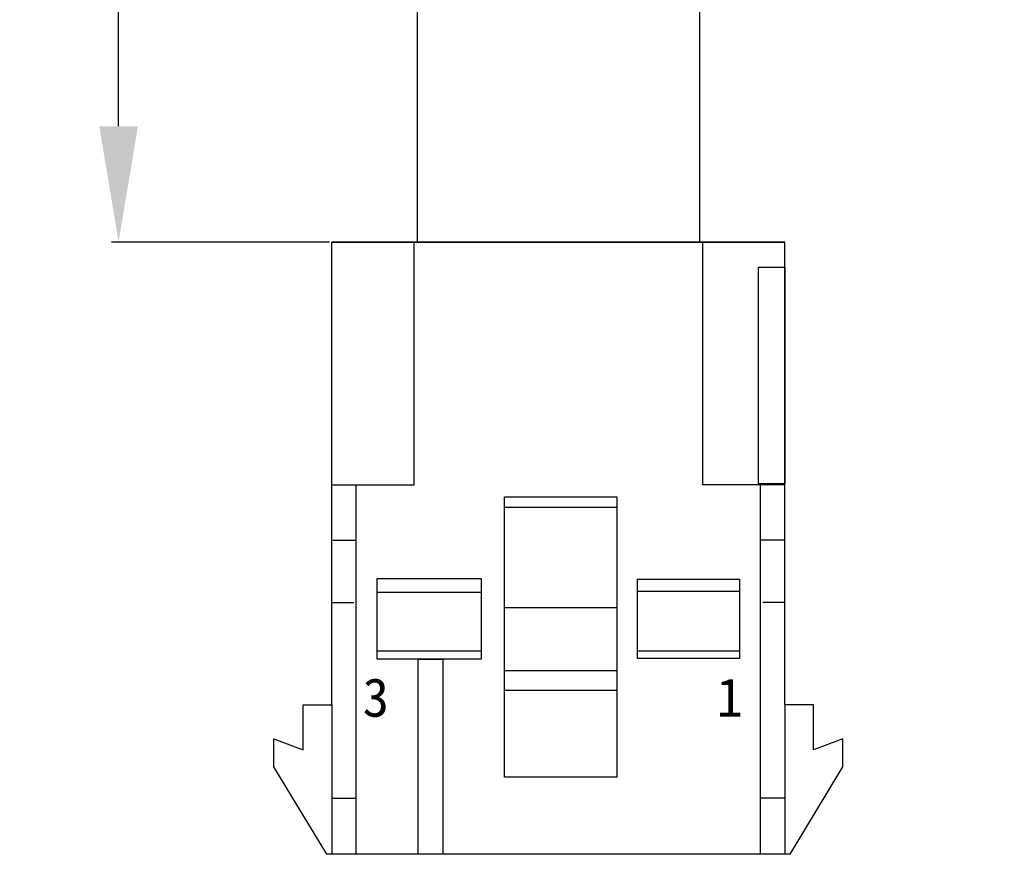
# Model space of a CAD drawing. Header units: millimetres. Extents: x 2752 to 3264, y 1607 to 1975.
# Tile 8 of 17: x 2846 to 2871, y 1657 to 1679. Entities that reach past the tile are written whole.
import ezdxf

# ---------------------------------------------------------------- set-up
doc = ezdxf.new("R2010")
doc.units = ezdxf.units.MM
doc.layers.add('0 @ 1', color=7, linetype='Continuous')
doc.styles.get("Standard").update_dxf_attribs({"font": 'arial.ttf'})
doc.styles.add('style1', font='SimSun.ttf', dxfattribs={"height": 5})
doc.dimstyles.get("Standard").update_dxf_attribs({"dimtxt": 3, "dimasz": 3, "dimexe": 0.18, "dimexo": 0.0625, "dimgap": 0.09, "dimtad": 0, "dimdec": 1, "dimzin": 0, "dimdsep": 46, "dimtxsty": 'Standard', "dimblk2": 'NONE', "dimcen": 0.09, "dimadec": 0, "dimazin": 0, "dimtfac": 1, "dimtdec": 1, "dimtofl": 0, "dimtmove": 0, "dimatfit": 3, "dimfxl": 1, "dimtolj": 1, "dimtzin": 0, "dimarcsym": 0})

# ---------------------------------------------------------------- blocks, each defined once
blk = doc.blocks.new('*D326')
at = {"color": 0, "linetype": 'Continuous', "lineweight": -2}
for p, q in [((2892.395, 1729.983), (2847.907, 1729.983)), ((2848.087, 1726.983), (2848.087, 1713.336)), ((2848.087, 1676.017), (2848.087, 1689.664)), ((2853.539, 1673.017), (2847.907, 1673.017))]:
    blk.add_line(p, q, dxfattribs=at)
at = {"color": 0}
for points in [[(2848.587, 1726.983), (2847.587, 1726.983), (2848.087, 1729.983)], [(2847.587, 1676.017), (2848.587, 1676.017), (2848.087, 1673.017)]]:
    blk.add_solid(points, dxfattribs=at)
at = {"layer": 'Defpoints', "color": 0}
for p in [(2848.087, 1729.983), (2892.458, 1729.983), (2853.601, 1673.017)]:
    blk.add_point(p, dxfattribs=at)
at = {"color": 0, "insert": (2848.087, 1701.5), "char_height": 3, "attachment_point": 5, "rotation": 90, "style": 'style1'}
blk.add_mtext('\\A1;500{\\H0.7x;\\S+20^ -0;}(\\f宋体|b0|i0|c134|p2;线长）', dxfattribs=at)
blk = doc.blocks.new('_None')

msp = doc.modelspace()

# ---------------------------------------------------------------- linework, layer by layer
at = {"color": 7, "linetype": 'Continuous'}
for p, q in [((2855.808, 1716.333), (2855.808, 1673.017)), ((2863.108, 1716.333), (2863.108, 1673.017)), ((2861.283, 1673.017), (2857.633, 1673.017))]:
    msp.add_line(p, q, dxfattribs=at)
for p, q in [((2865.315, 1673.017), (2853.601, 1673.017)), ((2853.601, 1661.05), (2853.601, 1673.017)), ((2853.601, 1673.017), (2865.315, 1673.017)), ((2855.727, 1666.74), (2855.727, 1673.017)), ((2863.189, 1666.74), (2863.189, 1673.017)), ((2865.315, 1661.05), (2865.315, 1673.017)), ((2853.599, 1666.74), (2855.727, 1666.74)), ((2854.229, 1657.18), (2854.229, 1666.74)), ((2865.317, 1666.74), (2863.189, 1666.74)), ((2864.687, 1657.18), (2864.687, 1666.74)), ((2860.967, 1666.15), (2858.067, 1666.15)), ((2853.625, 1665.304), (2854.218, 1665.304)), ((2865.291, 1665.304), (2864.698, 1665.304)), ((2853.602, 1663.697), (2854.172, 1663.697)), ((2865.314, 1663.697), (2864.744, 1663.697)), ((2860.967, 1663.56), (2858.067, 1663.56)), ((2852.862, 1659.884), (2852.862, 1661.05)), ((2852.862, 1661.05), (2853.601, 1661.05)), ((2853.601, 1661.05), (2853.601, 1657.18)), ((2866.054, 1661.05), (2865.315, 1661.05)), ((2865.315, 1661.05), (2865.315, 1657.18)), ((2866.054, 1659.884), (2866.054, 1661.05)), ((2852.104, 1659.446), (2852.104, 1660.168)), ((2852.104, 1660.168), (2852.862, 1659.884)), ((2866.812, 1660.168), (2866.054, 1659.884)), ((2866.812, 1659.446), (2866.812, 1660.168)), ((2853.467, 1657.18), (2852.104, 1659.446)), ((2865.449, 1657.18), (2866.812, 1659.446)), ((2853.607, 1658.636), (2854.223, 1658.636)), ((2865.309, 1658.636), (2864.693, 1658.636)), ((2865.449, 1657.18), (2853.467, 1657.18))]:
    msp.add_line(p, q)
for points in [[(2865.312, 1666.763), (2864.628, 1666.763), (2864.628, 1672.371), (2865.312, 1672.371)], [(2860.967, 1659.174), (2858.067, 1659.174), (2858.067, 1666.432), (2860.967, 1666.432)], [(2857.461, 1662.225), (2854.771, 1662.225), (2854.771, 1664.311), (2857.461, 1664.311)], [(2864.144, 1662.242), (2861.5, 1662.242), (2861.5, 1664.302), (2864.144, 1664.302)], [(2857.461, 1662.439), (2854.771, 1662.439), (2854.771, 1663.963), (2857.461, 1663.963)], [(2864.144, 1662.438), (2861.507, 1662.438), (2861.507, 1663.991), (2864.144, 1663.991)], [(2856.47, 1657.181), (2855.831, 1657.181), (2855.831, 1662.225), (2856.47, 1662.225)], [(2860.967, 1661.42), (2858.067, 1661.42), (2858.067, 1661.933), (2860.967, 1661.933)]]:
    msp.add_lwpolyline(points, close=True)

# ---------------------------------------------------------------- texts
at = {"layer": '0 @ 1', "char_height": 1, "width": 6.60493, "attachment_point": 1, "style": 'style1'}
for s, insert in [('3', (2854.397, 1661.739)), ('1', (2863.548, 1661.739))]:
    msp.add_mtext(s, dxfattribs=dict(at, insert=insert))

# ---------------------------------------------------------------- dimensions: what is measured, and where the dimension line sits
at = {"color": 3, "linetype": 'Continuous'}
dim = msp.add_linear_dim(base=(2848.087, 1729.983), p1=(2853.601, 1673.017), p2=(2892.458, 1729.983), angle=90, text='500{\\H0.7x;\\S+20^ -0;}(\\f宋体|b0|i0|c134|p2;线长）', dimstyle='Standard', override={"dimtxsty": 'Standard', "dimblk2": 'None'}, dxfattribs=at)
dim.commit()
dim.dimension.update_dxf_attribs({"geometry": '*D326', "text_midpoint": (2848.087, 1701.5)})

doc.saveas('drawing.dxf')
